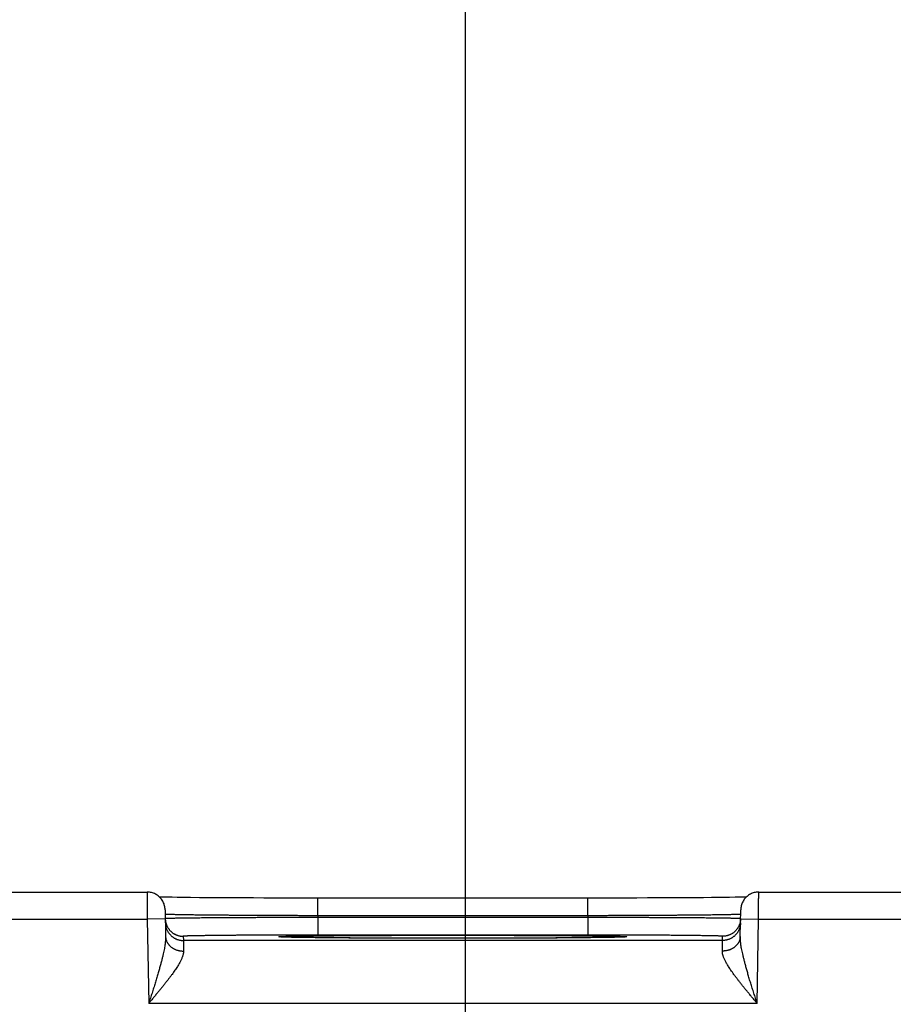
# Model space of a CAD drawing. Header units: inches. Extents: x 0 to 34, y 0 to 22.
# Tile 103 of 152: x 16.8 to 17.8, y 17.5 to 18.6. Entities that reach past the tile are written whole.
import ezdxf

# ---------------------------------------------------------------- set-up
doc = ezdxf.new("R2010")
doc.units = ezdxf.units.IN
doc.header["$LTSCALE"] = 1.87
doc.header["$MEASUREMENT"] = 0
doc.layers.get('0').update_dxf_attribs({"linetype": 'CONTINUOUS'})
doc.layers.add('DIMENSIONS', color=7, linetype='CONTINUOUS')
doc.styles.get("Standard").update_dxf_attribs({"font": 'txt', "width": 0.8})
doc.dimstyles.new('DIMSTYLE_1', dxfattribs={"dimtxt": 0.125, "dimasz": 0.18, "dimexe": 0.18, "dimexo": 0.0625, "dimgap": 0.09, "dimtad": 0, "dimtih": 1, "dimtoh": 1, "dimdec": 3, "dimzin": 4, "dimdsep": 46, "dimtxsty": 'STANDARD', "dimblk": '_FILLED', "dimblk1": '_FILLED', "dimblk2": '_FILLED', "dimcen": 0.09, "dimadec": 0, "dimazin": 0, "dimtp": 0.01, "dimtm": 0.01, "dimtfac": 1, "dimtdec": 3, "dimtofl": 0, "dimtmove": 0, "dimatfit": 3, "dimldrblk": '_FILLED', "dimfxl": 1, "dimtolj": 1, "dimtzin": 4, "dimarcsym": 0})

# ---------------------------------------------------------------- blocks, each defined once
blk = doc.blocks.new('_FILLED')
at = {"color": 0, "linetype": 'BYBLOCK'}
blk.add_solid([(0, 0), (-1, 0.1736), (-1, -0.1736)], dxfattribs=at)
blk = doc.blocks.new('*D17')
at = {"layer": 'DIMENSIONS', "color": 2, "linetype": 'CONTINUOUS'}
for p, q in [((17.2788, 16.3485), (17.2788, 19.2191)), ((23.7788, 16.3485), (23.7788, 19.2191)), ((17.2788, 19.0941), (19.5834, 19.0941)), ((23.7788, 19.0941), (21.0334, 19.0941))]:
    blk.add_line(p, q, dxfattribs=at)
at = {"layer": 'DIMENSIONS', "color": 2, "linetype": 'CONTINUOUS', "xscale": 0.18, "yscale": 0.18, "zscale": 0.18, "rotation": 180}
blk.add_blockref('_FILLED', (17.2788, 19.0941), dxfattribs=at)
at = {"layer": 'DIMENSIONS', "color": 2, "linetype": 'CONTINUOUS', "xscale": 0.18, "yscale": 0.18, "zscale": 0.18}
blk.add_blockref('_FILLED', (23.7788, 19.0941), dxfattribs=at)
at = {"layer": 'DIMENSIONS', "color": 2, "linetype": 'CONTINUOUS', "width": 0.8}
for s, p in [('6.500', (19.6459, 19.0316)), ('[', (20.2709, 19.0316)), ('165.1', (20.3709, 19.0316)), (']', (20.8709, 19.0316))]:
    blk.add_text(s, height=0.125, dxfattribs=at).set_placement(p)

msp = doc.modelspace()

# ---------------------------------------------------------------- linework, layer by layer
at = {"color": 7, "linetype": 'CONTINUOUS'}
for p, q in [((16.7455, 17.5941), (16.9243, 17.5941)), ((17.6053, 17.5941), (17.8543, 17.5941)), ((16.9475, 17.5883), (16.9425, 17.5884)), ((16.9521, 17.5883), (16.9475, 17.5883)), ((16.9576, 17.5882), (16.9521, 17.5883)), ((16.9644, 17.5881), (16.9576, 17.5882)), ((16.9726, 17.588), (16.9644, 17.5881)), ((16.9827, 17.5879), (16.9726, 17.588)), ((16.9908, 17.5879), (16.9827, 17.5879)), ((17, 17.5878), (16.9908, 17.5879)), ((17.01, 17.5877), (17, 17.5878)), ((17.0205, 17.5877), (17.01, 17.5877)), ((17.0314, 17.5876), (17.0205, 17.5877)), ((17.0426, 17.5876), (17.0314, 17.5876)), ((17.0542, 17.5875), (17.0426, 17.5876)), ((17.066, 17.5875), (17.0542, 17.5875)), ((17.0779, 17.5875), (17.066, 17.5875)), ((17.0901, 17.5875), (17.0779, 17.5875)), ((17.1023, 17.5875), (17.0901, 17.5875)), ((17.1144, 17.5875), (17.1023, 17.5875)), ((17.1144, 17.5678), (17.1144, 17.5875)), ((17.4211, 17.5875), (17.1144, 17.5875)), ((17.4152, 17.5678), (17.4152, 17.5875)), ((17.4334, 17.5875), (17.4211, 17.5875)), ((17.4456, 17.5875), (17.4334, 17.5875)), ((17.4577, 17.5875), (17.4456, 17.5875)), ((17.4696, 17.5875), (17.4577, 17.5875)), ((17.4814, 17.5876), (17.4696, 17.5875)), ((17.4972, 17.5876), (17.4814, 17.5876)), ((17.51, 17.5877), (17.4972, 17.5876)), ((17.5208, 17.5877), (17.51, 17.5877)), ((17.5331, 17.5878), (17.5208, 17.5877)), ((17.5437, 17.5879), (17.5331, 17.5878)), ((17.5527, 17.588), (17.5437, 17.5879)), ((17.5604, 17.588), (17.5527, 17.588)), ((17.5671, 17.5881), (17.5604, 17.588)), ((17.5729, 17.5882), (17.5671, 17.5881)), ((17.5791, 17.5883), (17.5729, 17.5882)), ((17.584, 17.5884), (17.5791, 17.5883)), ((17.588, 17.5884), (17.584, 17.5884)), ((17.5914, 17.5885), (17.588, 17.5884)), ((16.9443, 17.5745), (16.9448, 17.5447)), ((17.1144, 17.5678), (17.1144, 17.5659)), ((17.4152, 17.5678), (17.1144, 17.5678)), ((17.4152, 17.5678), (17.4152, 17.5659)), ((17.5848, 17.5447), (17.5853, 17.5745)), ((16.7548, 17.5641), (16.9245, 17.5641)), ((16.9445, 17.5645), (16.9245, 17.5641)), ((16.9245, 17.5641), (16.9261, 17.4702)), ((17.1144, 17.5659), (17.1144, 17.5462)), ((17.4152, 17.5659), (17.1144, 17.5659)), ((17.4152, 17.5659), (17.4152, 17.5462)), ((17.5851, 17.5645), (17.6051, 17.5641)), ((17.6035, 17.4702), (17.6051, 17.5641)), ((17.6051, 17.5641), (17.8545, 17.5641)), ((17.4152, 17.5462), (17.1144, 17.5462)), ((16.9645, 17.5449), (16.9646, 17.5402)), ((17.565, 17.5402), (16.9646, 17.5402)), ((17.0734, 17.5442), (17.0733, 17.5442)), ((17.0737, 17.5441), (17.0735, 17.5441)), ((17.0739, 17.5441), (17.0737, 17.5441)), ((17.0742, 17.5441), (17.0739, 17.5441)), ((17.0745, 17.5441), (17.0742, 17.5441)), ((17.0752, 17.5441), (17.0745, 17.5441)), ((17.076, 17.544), (17.0752, 17.5441)), ((17.0769, 17.544), (17.076, 17.544)), ((17.0785, 17.5439), (17.0769, 17.544)), ((17.0805, 17.5439), (17.0785, 17.5439)), ((17.0831, 17.5438), (17.0805, 17.5439)), ((17.0862, 17.5437), (17.0831, 17.5438)), ((17.0901, 17.5437), (17.0862, 17.5437)), ((17.0949, 17.5436), (17.0901, 17.5437)), ((17.1009, 17.5435), (17.0949, 17.5436)), ((17.1063, 17.5434), (17.1009, 17.5435)), ((17.1126, 17.5433), (17.1063, 17.5434)), ((17.12, 17.5433), (17.1126, 17.5433)), ((17.1288, 17.5432), (17.12, 17.5433)), ((17.1399, 17.5431), (17.1288, 17.5432)), ((17.1488, 17.543), (17.1399, 17.5431)), ((17.1589, 17.543), (17.1488, 17.543)), ((17.1696, 17.5429), (17.1589, 17.543)), ((17.1806, 17.5429), (17.1696, 17.5429)), ((17.192, 17.5428), (17.1806, 17.5429)), ((17.2037, 17.5428), (17.192, 17.5428)), ((17.2157, 17.5427), (17.2037, 17.5428)), ((17.2278, 17.5427), (17.2157, 17.5427)), ((17.2402, 17.5427), (17.2278, 17.5427)), ((17.2526, 17.5427), (17.2402, 17.5427)), ((17.2648, 17.5427), (17.2526, 17.5427)), ((17.2771, 17.5427), (17.2648, 17.5427)), ((17.2895, 17.5427), (17.2771, 17.5427)), ((17.3018, 17.5427), (17.2895, 17.5427)), ((17.314, 17.5427), (17.3018, 17.5427)), ((17.326, 17.5428), (17.314, 17.5427)), ((17.3377, 17.5428), (17.326, 17.5428)), ((17.3491, 17.5429), (17.3377, 17.5428)), ((17.3601, 17.5429), (17.3491, 17.5429)), ((17.3709, 17.543), (17.3601, 17.5429)), ((17.3808, 17.543), (17.3709, 17.543)), ((17.3892, 17.5431), (17.3808, 17.543)), ((17.3994, 17.5432), (17.3892, 17.5431)), ((17.4078, 17.5432), (17.3994, 17.5432)), ((17.4149, 17.5433), (17.4078, 17.5432)), ((17.421, 17.5434), (17.4149, 17.5433)), ((17.428, 17.5435), (17.421, 17.5434)), ((17.4337, 17.5436), (17.428, 17.5435)), ((17.4384, 17.5436), (17.4337, 17.5436)), ((17.4422, 17.5437), (17.4384, 17.5436)), ((17.4453, 17.5438), (17.4422, 17.5437)), ((17.4484, 17.5438), (17.4453, 17.5438)), ((17.4506, 17.5439), (17.4484, 17.5438)), ((17.4523, 17.544), (17.4506, 17.5439)), ((17.4534, 17.544), (17.4523, 17.544)), ((17.4544, 17.544), (17.4534, 17.544)), ((17.4549, 17.5441), (17.4544, 17.544)), ((17.4554, 17.5441), (17.4549, 17.5441)), ((17.4557, 17.5441), (17.4554, 17.5441)), ((17.4559, 17.5441), (17.4557, 17.5441)), ((17.4561, 17.5441), (17.4559, 17.5441)), ((17.4562, 17.5442), (17.4561, 17.5441)), ((17.4563, 17.5442), (17.4562, 17.5442)), ((17.4563, 17.5442), (17.4563, 17.5442)), ((17.4563, 17.5442), (17.4563, 17.5442)), ((17.565, 17.5402), (17.5651, 17.5449)), ((17.6035, 17.4702), (16.9261, 17.4702))]:
    msp.add_line(p, q, dxfattribs=at)
for points in [[(16.9443, 17.5745), (16.9443, 17.5756), (16.9441, 17.5767), (16.944, 17.5779), (16.9437, 17.579), (16.9434, 17.58), (16.9431, 17.5811), (16.9426, 17.5822), (16.9422, 17.5832), (16.9416, 17.5842), (16.941, 17.5851), (16.9404, 17.5861), (16.9397, 17.5869), (16.9389, 17.5878), (16.9381, 17.5886), (16.9373, 17.5894), (16.9364, 17.5901), (16.9355, 17.5907), (16.9345, 17.5913), (16.9336, 17.5919), (16.9325, 17.5924), (16.9315, 17.5928), (16.9304, 17.5932), (16.9293, 17.5935), (16.9282, 17.5937), (16.9271, 17.5939), (16.926, 17.5941), (16.9249, 17.5941), (16.9243, 17.5941)], [(17.6053, 17.5941), (17.6047, 17.5941), (17.6036, 17.5941), (17.6025, 17.5939), (17.6014, 17.5937), (17.6003, 17.5935), (17.5992, 17.5932), (17.5981, 17.5928), (17.5971, 17.5924), (17.596, 17.5919), (17.5951, 17.5913), (17.5941, 17.5907), (17.5932, 17.5901), (17.5923, 17.5894), (17.5915, 17.5886), (17.5907, 17.5878), (17.5899, 17.5869), (17.5892, 17.5861), (17.5886, 17.5851), (17.588, 17.5842), (17.5875, 17.5832), (17.587, 17.5822), (17.5865, 17.5811), (17.5862, 17.58), (17.5859, 17.579), (17.5856, 17.5779), (17.5855, 17.5767), (17.5853, 17.5756), (17.5853, 17.5745)], [(16.9425, 17.5884), (16.9385, 17.5885), (16.9382, 17.5885)], [(17.0735, 17.5441), (17.0734, 17.5442), (17.0734, 17.5442)]]:
    msp.add_lwpolyline(points, dxfattribs=at)
for points, knots in [([(16.9243, 17.5941), (16.9243, 17.5941), (16.9243, 17.594), (16.9243, 17.594), (16.9243, 17.5938), (16.9243, 17.5935), (16.9243, 17.5932), (16.9243, 17.5928), (16.9243, 17.5923), (16.9243, 17.5918), (16.9243, 17.5911), (16.9243, 17.5904), (16.9243, 17.5897), (16.9243, 17.5888), (16.9244, 17.5879), (16.9244, 17.587), (16.9244, 17.586), (16.9244, 17.5849), (16.9244, 17.5837), (16.9244, 17.5826), (16.9244, 17.5813), (16.9244, 17.5801), (16.9244, 17.5788), (16.9244, 17.5774), (16.9244, 17.576), (16.9244, 17.5746), (16.9244, 17.5732), (16.9244, 17.5717), (16.9245, 17.5702), (16.9245, 17.5687), (16.9245, 17.5672), (16.9245, 17.5657), (16.9245, 17.5646), (16.9245, 17.5641)], [0, 0, 0, 0, 0.000596, 0.004046, 0.010085, 0.018694, 0.02985, 0.043523, 0.05968, 0.078279, 0.099265, 0.122574, 0.148147, 0.175924, 0.205847, 0.237856, 0.271866, 0.307766, 0.34546, 0.384861, 0.425873, 0.468372, 0.512234, 0.557357, 0.603638, 0.650944, 0.699127, 0.748063, 0.797647, 0.847763, 0.898282, 0.949072, 1, 1, 1, 1]), ([(17.6051, 17.5641), (17.6051, 17.5646), (17.6051, 17.5657), (17.6051, 17.5672), (17.6051, 17.5687), (17.6052, 17.5702), (17.6052, 17.5717), (17.6052, 17.5732), (17.6052, 17.5746), (17.6052, 17.576), (17.6052, 17.5774), (17.6052, 17.5788), (17.6052, 17.5801), (17.6052, 17.5813), (17.6052, 17.5826), (17.6052, 17.5837), (17.6052, 17.5849), (17.6052, 17.586), (17.6052, 17.587), (17.6053, 17.5879), (17.6053, 17.5888), (17.6053, 17.5897), (17.6053, 17.5904), (17.6053, 17.5911), (17.6053, 17.5918), (17.6053, 17.5923), (17.6053, 17.5928), (17.6053, 17.5932), (17.6053, 17.5935), (17.6053, 17.5938), (17.6053, 17.594), (17.6053, 17.594), (17.6053, 17.5941), (17.6053, 17.5941)], [0, 0, 0, 0, 0.050928, 0.101718, 0.152237, 0.202353, 0.251937, 0.300873, 0.349056, 0.396362, 0.442643, 0.487766, 0.531628, 0.574127, 0.615139, 0.65454, 0.692234, 0.728134, 0.762144, 0.794153, 0.824076, 0.851853, 0.877426, 0.900735, 0.921721, 0.94032, 0.956477, 0.97015, 0.981306, 0.989915, 0.995954, 0.999404, 1, 1, 1, 1]), ([(17.1144, 17.5678), (17.1125, 17.5678), (17.1087, 17.5678), (17.103, 17.5678), (17.0974, 17.5678), (17.0917, 17.5679), (17.0861, 17.5679), (17.0805, 17.5679), (17.075, 17.5679), (17.0695, 17.5679), (17.064, 17.568), (17.0586, 17.568), (17.0533, 17.568), (17.048, 17.568), (17.0429, 17.5681), (17.0377, 17.5681), (17.0327, 17.5681), (17.0278, 17.5682), (17.023, 17.5682), (17.0182, 17.5682), (17.0136, 17.5683), (17.0091, 17.5683), (17.0047, 17.5683), (17.0004, 17.5684), (16.9963, 17.5684), (16.9923, 17.5685), (16.9884, 17.5685), (16.9846, 17.5685), (16.981, 17.5686), (16.9776, 17.5686), (16.9743, 17.5687), (16.9712, 17.5687), (16.9682, 17.5687), (16.9654, 17.5688), (16.9627, 17.5688), (16.9603, 17.5689), (16.958, 17.5689), (16.9558, 17.569), (16.9539, 17.569), (16.9521, 17.5691), (16.9505, 17.5691), (16.9491, 17.5691), (16.9479, 17.5692), (16.9468, 17.5692), (16.946, 17.5693), (16.9453, 17.5693), (16.9448, 17.5694), (16.9446, 17.5694), (16.9445, 17.5694)], [0, 0, 0, 0, 0.033448, 0.066855, 0.100186, 0.133402, 0.16647, 0.199352, 0.23201, 0.264406, 0.296509, 0.328281, 0.359683, 0.390676, 0.421228, 0.451309, 0.480889, 0.50993, 0.538397, 0.566261, 0.593493, 0.620063, 0.645941, 0.671096, 0.695501, 0.719129, 0.741955, 0.763956, 0.785107, 0.805384, 0.824761, 0.843218, 0.860735, 0.877294, 0.892875, 0.907457, 0.921027, 0.933571, 0.945075, 0.955524, 0.964906, 0.97321, 0.980428, 0.986552, 0.991574, 0.995491, 0.998299, 1, 1, 1, 1]), ([(17.5851, 17.5694), (17.585, 17.5694), (17.5848, 17.5694), (17.5843, 17.5693), (17.5836, 17.5693), (17.5828, 17.5692), (17.5817, 17.5692), (17.5805, 17.5691), (17.5791, 17.5691), (17.5775, 17.5691), (17.5757, 17.569), (17.5738, 17.569), (17.5716, 17.5689), (17.5693, 17.5689), (17.5669, 17.5688), (17.5642, 17.5688), (17.5614, 17.5687), (17.5584, 17.5687), (17.5553, 17.5687), (17.552, 17.5686), (17.5486, 17.5686), (17.545, 17.5685), (17.5412, 17.5685), (17.5374, 17.5685), (17.5333, 17.5684), (17.5292, 17.5684), (17.5249, 17.5683), (17.5205, 17.5683), (17.516, 17.5683), (17.5114, 17.5682), (17.5067, 17.5682), (17.5018, 17.5682), (17.4969, 17.5681), (17.4919, 17.5681), (17.4868, 17.5681), (17.4816, 17.568), (17.4763, 17.568), (17.471, 17.568), (17.4656, 17.568), (17.4601, 17.5679), (17.4546, 17.5679), (17.4491, 17.5679), (17.4435, 17.5679), (17.4379, 17.5679), (17.4322, 17.5678), (17.4266, 17.5678), (17.4209, 17.5678), (17.4171, 17.5678), (17.4152, 17.5678)], [0, 0, 0, 0, 0.001701, 0.004509, 0.008425, 0.013447, 0.01957, 0.026787, 0.03509, 0.044471, 0.054919, 0.066421, 0.078963, 0.092531, 0.107111, 0.122689, 0.139245, 0.156759, 0.175213, 0.194586, 0.214859, 0.236007, 0.258006, 0.280831, 0.304458, 0.328861, 0.354015, 0.379894, 0.406466, 0.433701, 0.461567, 0.490037, 0.51908, 0.548662, 0.578746, 0.609301, 0.640297, 0.671702, 0.703476, 0.735581, 0.76798, 0.80064, 0.833524, 0.866594, 0.899813, 0.933145, 0.966553, 1, 1, 1, 1]), ([(16.9445, 17.5645), (16.9445, 17.5641), (16.9445, 17.5634), (16.9446, 17.5624), (16.9448, 17.5613), (16.945, 17.5602), (16.9453, 17.5591), (16.9457, 17.5581), (16.9461, 17.557), (16.9466, 17.556), (16.9471, 17.555), (16.9477, 17.5541), (16.9483, 17.5532), (16.949, 17.5523), (16.9497, 17.5514), (16.9505, 17.5506), (16.9513, 17.5499), (16.9521, 17.5492), (16.953, 17.5485), (16.9539, 17.5479), (16.9549, 17.5474), (16.9559, 17.5468), (16.9569, 17.5464), (16.9579, 17.546), (16.959, 17.5457), (16.9601, 17.5454), (16.9612, 17.5452), (16.9623, 17.545), (16.9634, 17.5449), (16.9641, 17.5449), (16.9645, 17.5449)], [0, 0, 0, 0, 0.033068, 0.068879, 0.104691, 0.140503, 0.176314, 0.212126, 0.247938, 0.28375, 0.319562, 0.355374, 0.391186, 0.426998, 0.46281, 0.498622, 0.534434, 0.570247, 0.606059, 0.641872, 0.677684, 0.713497, 0.74931, 0.785123, 0.820935, 0.856748, 0.892561, 0.928374, 0.964187, 1, 1, 1, 1]), ([(17.1144, 17.5659), (17.1125, 17.5659), (17.1088, 17.5659), (17.1031, 17.5659), (17.0974, 17.5658), (17.0918, 17.5658), (17.0862, 17.5658), (17.0806, 17.5658), (17.075, 17.5658), (17.0695, 17.5658), (17.0641, 17.5657), (17.0587, 17.5657), (17.0534, 17.5657), (17.0481, 17.5657), (17.0429, 17.5656), (17.0378, 17.5656), (17.0328, 17.5656), (17.0278, 17.5656), (17.023, 17.5655), (17.0183, 17.5655), (17.0137, 17.5655), (17.0091, 17.5655), (17.0047, 17.5654), (17.0005, 17.5654), (16.9963, 17.5654), (16.9923, 17.5653), (16.9884, 17.5653), (16.9847, 17.5653), (16.9811, 17.5652), (16.9777, 17.5652), (16.9744, 17.5652), (16.9712, 17.5651), (16.9683, 17.5651), (16.9655, 17.5651), (16.9628, 17.565), (16.9603, 17.565), (16.958, 17.565), (16.9559, 17.5649), (16.954, 17.5649), (16.9522, 17.5649), (16.9506, 17.5648), (16.9492, 17.5648), (16.948, 17.5648), (16.9469, 17.5647), (16.9461, 17.5647), (16.9454, 17.5647), (16.9449, 17.5647), (16.9447, 17.5646), (16.9446, 17.5646)], [0, 0, 0, 0, 0.033464, 0.066881, 0.100215, 0.13343, 0.166493, 0.19937, 0.232025, 0.264422, 0.296525, 0.328297, 0.359704, 0.390708, 0.42127, 0.451353, 0.480929, 0.509968, 0.538439, 0.566308, 0.593543, 0.620112, 0.645989, 0.671145, 0.695554, 0.719188, 0.74202, 0.764025, 0.785176, 0.805451, 0.824829, 0.843289, 0.860808, 0.877365, 0.892942, 0.907525, 0.921097, 0.933643, 0.945145, 0.955591, 0.964969, 0.973268, 0.980479, 0.986595, 0.991609, 0.995517, 0.998314, 1, 1, 1, 1]), ([(16.9446, 17.5599), (16.9446, 17.5595), (16.9446, 17.5588), (16.9447, 17.5577), (16.9449, 17.5566), (16.9451, 17.5555), (16.9454, 17.5544), (16.9458, 17.5534), (16.9462, 17.5523), (16.9466, 17.5513), (16.9472, 17.5504), (16.9477, 17.5494), (16.9484, 17.5485), (16.949, 17.5476), (16.9498, 17.5468), (16.9505, 17.546), (16.9514, 17.5452), (16.9522, 17.5445), (16.9531, 17.5438), (16.954, 17.5432), (16.955, 17.5427), (16.956, 17.5422), (16.957, 17.5417), (16.958, 17.5413), (16.9591, 17.541), (16.9602, 17.5407), (16.9612, 17.5405), (16.9623, 17.5404), (16.9635, 17.5403), (16.9642, 17.5402), (16.9646, 17.5402)], [0, 0, 0, 0, 0.035714, 0.071427, 0.107141, 0.142855, 0.178568, 0.214282, 0.249996, 0.28571, 0.321424, 0.357138, 0.392852, 0.428566, 0.46428, 0.499994, 0.535708, 0.571423, 0.607137, 0.642852, 0.678566, 0.714281, 0.749996, 0.785711, 0.821425, 0.85714, 0.892855, 0.92857, 0.964285, 1, 1, 1, 1]), ([(17.585, 17.5646), (17.5849, 17.5646), (17.5847, 17.5647), (17.5842, 17.5647), (17.5835, 17.5647), (17.5827, 17.5647), (17.5817, 17.5648), (17.5804, 17.5648), (17.579, 17.5648), (17.5774, 17.5649), (17.5757, 17.5649), (17.5737, 17.5649), (17.5716, 17.565), (17.5693, 17.565), (17.5668, 17.565), (17.5641, 17.5651), (17.5613, 17.5651), (17.5584, 17.5651), (17.5552, 17.5652), (17.5519, 17.5652), (17.5485, 17.5652), (17.5449, 17.5653), (17.5412, 17.5653), (17.5373, 17.5653), (17.5333, 17.5654), (17.5291, 17.5654), (17.5249, 17.5654), (17.5205, 17.5655), (17.516, 17.5655), (17.5113, 17.5655), (17.5066, 17.5655), (17.5018, 17.5656), (17.4968, 17.5656), (17.4918, 17.5656), (17.4867, 17.5656), (17.4815, 17.5657), (17.4763, 17.5657), (17.4709, 17.5657), (17.4655, 17.5657), (17.4601, 17.5658), (17.4546, 17.5658), (17.449, 17.5658), (17.4434, 17.5658), (17.4378, 17.5658), (17.4322, 17.5658), (17.4265, 17.5659), (17.4209, 17.5659), (17.4171, 17.5659), (17.4152, 17.5659)], [0, 0, 0, 0, 0.001686, 0.004483, 0.00839, 0.013404, 0.019519, 0.02673, 0.035028, 0.044404, 0.054849, 0.066349, 0.078893, 0.092464, 0.107044, 0.122619, 0.139173, 0.156689, 0.175146, 0.194521, 0.214793, 0.23594, 0.25794, 0.280769, 0.304401, 0.328811, 0.35397, 0.379849, 0.40642, 0.433656, 0.461527, 0.490001, 0.519042, 0.54862, 0.578706, 0.60927, 0.640276, 0.671685, 0.70346, 0.735565, 0.767965, 0.800622, 0.833501, 0.866566, 0.899784, 0.93312, 0.966537, 1, 1, 1, 1]), ([(17.585, 17.5599), (17.585, 17.5595), (17.585, 17.5588), (17.5849, 17.5577), (17.5847, 17.5566), (17.5845, 17.5555), (17.5842, 17.5544), (17.5838, 17.5534), (17.5834, 17.5523), (17.583, 17.5513), (17.5824, 17.5504), (17.5819, 17.5494), (17.5812, 17.5485), (17.5806, 17.5476), (17.5798, 17.5468), (17.5791, 17.546), (17.5783, 17.5452), (17.5774, 17.5445), (17.5765, 17.5438), (17.5756, 17.5432), (17.5746, 17.5427), (17.5736, 17.5422), (17.5726, 17.5417), (17.5716, 17.5413), (17.5705, 17.541), (17.5694, 17.5407), (17.5684, 17.5405), (17.5673, 17.5404), (17.5662, 17.5403), (17.5654, 17.5402), (17.565, 17.5402)], [0, 0, 0, 0, 0.035714, 0.071427, 0.107141, 0.142855, 0.178568, 0.214282, 0.249996, 0.28571, 0.321424, 0.357138, 0.392852, 0.428566, 0.46428, 0.499994, 0.535708, 0.571423, 0.607137, 0.642852, 0.678566, 0.714281, 0.749996, 0.785711, 0.821425, 0.85714, 0.892855, 0.92857, 0.964285, 1, 1, 1, 1]), ([(17.5851, 17.5645), (17.5851, 17.5641), (17.5851, 17.5634), (17.585, 17.5624), (17.5848, 17.5613), (17.5846, 17.5602), (17.5843, 17.5591), (17.5839, 17.5581), (17.5835, 17.557), (17.583, 17.556), (17.5825, 17.555), (17.5819, 17.5541), (17.5813, 17.5532), (17.5806, 17.5523), (17.5799, 17.5514), (17.5791, 17.5506), (17.5783, 17.5499), (17.5775, 17.5492), (17.5766, 17.5485), (17.5757, 17.5479), (17.5747, 17.5474), (17.5737, 17.5468), (17.5727, 17.5464), (17.5717, 17.546), (17.5706, 17.5457), (17.5695, 17.5454), (17.5684, 17.5452), (17.5673, 17.545), (17.5662, 17.5449), (17.5655, 17.5449), (17.5651, 17.5449)], [0, 0, 0, 0, 0.033068, 0.068879, 0.104691, 0.140503, 0.176314, 0.212126, 0.247938, 0.28375, 0.319562, 0.355374, 0.391186, 0.426998, 0.46281, 0.498622, 0.534434, 0.570247, 0.606059, 0.641872, 0.677684, 0.713497, 0.74931, 0.785123, 0.820935, 0.856748, 0.892561, 0.928374, 0.964187, 1, 1, 1, 1]), ([(17.1144, 17.5462), (17.1127, 17.5462), (17.1093, 17.5462), (17.1042, 17.5462), (17.0991, 17.5462), (17.094, 17.5462), (17.0889, 17.5462), (17.0839, 17.5462), (17.0789, 17.5462), (17.074, 17.5462), (17.0691, 17.5462), (17.0642, 17.5462), (17.0594, 17.5461), (17.0547, 17.5461), (17.05, 17.5461), (17.0455, 17.5461), (17.041, 17.5461), (17.0365, 17.546), (17.0322, 17.546), (17.028, 17.546), (17.0239, 17.546), (17.0198, 17.5459), (17.0159, 17.5459), (17.0121, 17.5459), (17.0084, 17.5458), (17.0049, 17.5458), (17.0015, 17.5458), (16.9982, 17.5457), (16.995, 17.5457), (16.992, 17.5457), (16.9891, 17.5456), (16.9864, 17.5456), (16.9838, 17.5456), (16.9813, 17.5455), (16.9791, 17.5455), (16.9769, 17.5454), (16.975, 17.5454), (16.9732, 17.5454), (16.9716, 17.5453), (16.9701, 17.5453), (16.9688, 17.5452), (16.9677, 17.5452), (16.9667, 17.5451), (16.9659, 17.5451), (16.9653, 17.5451), (16.9649, 17.545), (16.9647, 17.545), (16.9645, 17.545), (16.9645, 17.5449)], [0, 0, 0, 0, 0.034192, 0.068329, 0.102371, 0.136281, 0.170017, 0.203545, 0.236831, 0.269845, 0.30255, 0.33491, 0.366885, 0.398434, 0.429514, 0.460087, 0.490119, 0.519578, 0.548432, 0.576647, 0.604191, 0.631032, 0.657136, 0.682475, 0.707019, 0.730741, 0.753611, 0.775602, 0.796688, 0.816845, 0.836051, 0.854285, 0.871522, 0.887742, 0.902928, 0.917067, 0.93014, 0.942129, 0.953015, 0.962787, 0.971436, 0.978954, 0.985334, 0.990566, 0.994646, 0.99757, 0.999343, 1, 1, 1, 1]), ([(17.0733, 17.5441), (17.0731, 17.5441), (17.0727, 17.5442), (17.0721, 17.5442), (17.0715, 17.5443), (17.0713, 17.5443), (17.071, 17.5444), (17.0713, 17.5445), (17.0715, 17.5445), (17.0721, 17.5446), (17.0728, 17.5446), (17.0736, 17.5447), (17.0747, 17.5447), (17.076, 17.5448), (17.0775, 17.5448), (17.0792, 17.5449), (17.081, 17.5449), (17.0831, 17.545), (17.0853, 17.545), (17.0877, 17.5451), (17.0903, 17.5451), (17.0931, 17.5452), (17.0961, 17.5452), (17.0992, 17.5453), (17.1025, 17.5453), (17.106, 17.5454), (17.1096, 17.5454), (17.1134, 17.5454), (17.1174, 17.5455), (17.1215, 17.5455), (17.1257, 17.5456), (17.1301, 17.5456), (17.1346, 17.5456), (17.1393, 17.5457), (17.1441, 17.5457), (17.149, 17.5457), (17.154, 17.5458), (17.1592, 17.5458), (17.1645, 17.5458), (17.1698, 17.5459), (17.1753, 17.5459), (17.1808, 17.5459), (17.1864, 17.5459), (17.1922, 17.5459), (17.1979, 17.546), (17.2038, 17.546), (17.2097, 17.546), (17.2157, 17.546), (17.2217, 17.546), (17.2278, 17.546), (17.2339, 17.5461), (17.2401, 17.5461), (17.2462, 17.5461), (17.2524, 17.5461), (17.2586, 17.5461), (17.2627, 17.5461), (17.2648, 17.5461)], [0, 0, 0, 0, 0.003284, 0.006842, 0.009393, 0.010942, 0.011521, 0.0121, 0.013649, 0.016202, 0.019761, 0.024323, 0.029889, 0.036451, 0.044003, 0.052536, 0.062041, 0.07251, 0.083934, 0.096299, 0.109592, 0.123799, 0.138906, 0.154899, 0.171761, 0.189475, 0.208021, 0.227381, 0.247533, 0.26846, 0.29014, 0.312552, 0.335669, 0.359465, 0.38392, 0.409014, 0.434719, 0.461002, 0.487828, 0.515175, 0.543018, 0.57133, 0.600081, 0.629243, 0.658785, 0.688678, 0.718891, 0.749394, 0.780158, 0.811152, 0.842348, 0.87371, 0.905198, 0.93677, 0.968385, 1, 1, 1, 1]), ([(17.2648, 17.5461), (17.2669, 17.5461), (17.271, 17.5461), (17.2772, 17.5461), (17.2834, 17.5461), (17.2895, 17.5461), (17.2957, 17.5461), (17.3018, 17.546), (17.3079, 17.546), (17.3139, 17.546), (17.3199, 17.546), (17.3258, 17.546), (17.3317, 17.546), (17.3374, 17.5459), (17.3432, 17.5459), (17.3488, 17.5459), (17.3543, 17.5459), (17.3598, 17.5459), (17.3652, 17.5458), (17.3704, 17.5458), (17.3756, 17.5458), (17.3806, 17.5457), (17.3855, 17.5457), (17.3903, 17.5457), (17.395, 17.5456), (17.3995, 17.5456), (17.4039, 17.5456), (17.4081, 17.5455), (17.4122, 17.5455), (17.4162, 17.5454), (17.42, 17.5454), (17.4236, 17.5454), (17.4271, 17.5453), (17.4304, 17.5453), (17.4335, 17.5452), (17.4365, 17.5452), (17.4393, 17.5451), (17.4419, 17.5451), (17.4443, 17.545), (17.4465, 17.545), (17.4486, 17.5449), (17.4504, 17.5449), (17.4521, 17.5448), (17.4536, 17.5448), (17.4549, 17.5447), (17.456, 17.5447), (17.4569, 17.5446), (17.4575, 17.5446), (17.4581, 17.5445), (17.4583, 17.5445), (17.4586, 17.5444), (17.4583, 17.5443), (17.4581, 17.5443), (17.4575, 17.5442), (17.4569, 17.5442), (17.4565, 17.5441), (17.4563, 17.5441)], [0, 0, 0, 0, 0.03162, 0.063239, 0.094814, 0.126305, 0.157669, 0.188866, 0.219862, 0.250626, 0.281131, 0.311345, 0.341239, 0.370784, 0.39995, 0.428707, 0.457021, 0.484864, 0.512209, 0.539036, 0.56532, 0.591025, 0.616116, 0.640571, 0.66437, 0.687487, 0.709898, 0.731579, 0.752506, 0.77266, 0.792019, 0.810565, 0.828278, 0.845141, 0.861135, 0.876242, 0.890448, 0.903741, 0.916105, 0.927529, 0.937998, 0.947503, 0.956035, 0.963586, 0.970148, 0.975714, 0.980276, 0.983834, 0.986385, 0.987934, 0.988513, 0.989092, 0.990642, 0.993195, 0.996753, 1, 1, 1, 1]), ([(17.5651, 17.5449), (17.5651, 17.545), (17.565, 17.545), (17.5647, 17.545), (17.5643, 17.5451), (17.5637, 17.5451), (17.5629, 17.5451), (17.5619, 17.5452), (17.5608, 17.5452), (17.5595, 17.5453), (17.558, 17.5453), (17.5564, 17.5454), (17.5546, 17.5454), (17.5527, 17.5454), (17.5505, 17.5455), (17.5483, 17.5455), (17.5458, 17.5456), (17.5432, 17.5456), (17.5405, 17.5456), (17.5376, 17.5457), (17.5346, 17.5457), (17.5314, 17.5457), (17.5282, 17.5458), (17.5247, 17.5458), (17.5212, 17.5458), (17.5175, 17.5459), (17.5137, 17.5459), (17.5098, 17.5459), (17.5058, 17.546), (17.5016, 17.546), (17.4974, 17.546), (17.4931, 17.546), (17.4886, 17.5461), (17.4841, 17.5461), (17.4796, 17.5461), (17.4749, 17.5461), (17.4702, 17.5461), (17.4654, 17.5462), (17.4605, 17.5462), (17.4556, 17.5462), (17.4507, 17.5462), (17.4457, 17.5462), (17.4407, 17.5462), (17.4356, 17.5462), (17.4305, 17.5462), (17.4254, 17.5462), (17.4203, 17.5462), (17.4169, 17.5462), (17.4152, 17.5462)], [0, 0, 0, 0, 0.000657, 0.00243, 0.005356, 0.009435, 0.014668, 0.021048, 0.028566, 0.037215, 0.046987, 0.057874, 0.069862, 0.082936, 0.097075, 0.112262, 0.128482, 0.145719, 0.163952, 0.183158, 0.203315, 0.2244, 0.246391, 0.269261, 0.292983, 0.317528, 0.342867, 0.368972, 0.395812, 0.423357, 0.451573, 0.480428, 0.509888, 0.539919, 0.570492, 0.601572, 0.633121, 0.665097, 0.697457, 0.730163, 0.763177, 0.796463, 0.829991, 0.863728, 0.897638, 0.931681, 0.965815, 1, 1, 1, 1]), ([(16.9448, 17.5447), (16.9448, 17.5442), (16.9448, 17.5431), (16.9448, 17.5414), (16.9446, 17.5395), (16.9444, 17.5374), (16.9441, 17.5351), (16.9437, 17.5325), (16.9432, 17.5298), (16.9425, 17.5268), (16.9418, 17.5235), (16.9409, 17.5199), (16.94, 17.5161), (16.9388, 17.5119), (16.9376, 17.5075), (16.9362, 17.5028), (16.9348, 17.4978), (16.9332, 17.4926), (16.9315, 17.4872), (16.9297, 17.4816), (16.9279, 17.476), (16.9267, 17.4722), (16.9261, 17.4702)], [0, 0, 0, 0, 0.020477, 0.042958, 0.0677, 0.094959, 0.125004, 0.158104, 0.194485, 0.234375, 0.277979, 0.325484, 0.377034, 0.432689, 0.492445, 0.556168, 0.623638, 0.694494, 0.768244, 0.844202, 0.921674, 1, 1, 1, 1]), ([(16.9448, 17.5447), (16.9448, 17.5444), (16.9449, 17.5438), (16.945, 17.5429), (16.9451, 17.542), (16.9454, 17.5411), (16.9457, 17.5402), (16.946, 17.5393), (16.9464, 17.5384), (16.9469, 17.5376), (16.9474, 17.5368), (16.948, 17.536), (16.9486, 17.5352), (16.9493, 17.5345), (16.95, 17.5338), (16.9508, 17.5331), (16.9516, 17.5325), (16.9525, 17.5319), (16.9533, 17.5314), (16.9543, 17.5309), (16.9552, 17.5304), (16.9562, 17.53), (16.9572, 17.5296), (16.9583, 17.5293), (16.9593, 17.529), (16.9604, 17.5288), (16.9615, 17.5287), (16.9626, 17.5285), (16.9637, 17.5285), (16.9645, 17.5284), (16.9648, 17.5284)], [0, 0, 0, 0, 0.032392, 0.064828, 0.097353, 0.130008, 0.162834, 0.195869, 0.229147, 0.262697, 0.296548, 0.33072, 0.365232, 0.400097, 0.435322, 0.470912, 0.506865, 0.543177, 0.579837, 0.616833, 0.654147, 0.691759, 0.729644, 0.767777, 0.806128, 0.844665, 0.883356, 0.922166, 0.96106, 1, 1, 1, 1]), ([(16.9646, 17.5402), (16.9646, 17.5402), (16.9646, 17.5401), (16.9646, 17.5399), (16.9646, 17.5396), (16.9646, 17.5391), (16.9646, 17.5386), (16.9646, 17.5379), (16.9646, 17.5371), (16.9647, 17.5362), (16.9647, 17.5352), (16.9647, 17.534), (16.9647, 17.5328), (16.9648, 17.5314), (16.9648, 17.53), (16.9648, 17.529), (16.9648, 17.5284)], [0, 0, 0, 0, 0.007235, 0.024643, 0.052199, 0.08986, 0.137566, 0.195238, 0.262779, 0.34007, 0.42698, 0.523359, 0.629043, 0.74385, 0.86758, 1, 1, 1, 1]), ([(17.2648, 17.5427), (17.2627, 17.5427), (17.2586, 17.5427), (17.2524, 17.5427), (17.2462, 17.5427), (17.2401, 17.5427), (17.2339, 17.5427), (17.2278, 17.5427), (17.2217, 17.5427), (17.2157, 17.5427), (17.2097, 17.5428), (17.2038, 17.5428), (17.1979, 17.5428), (17.1922, 17.5428), (17.1864, 17.5428), (17.1808, 17.5429), (17.1753, 17.5429), (17.1698, 17.5429), (17.1644, 17.5429), (17.1592, 17.543), (17.154, 17.543), (17.149, 17.543), (17.1441, 17.5431), (17.1393, 17.5431), (17.1346, 17.5431), (17.1301, 17.5432), (17.1257, 17.5432), (17.1215, 17.5432), (17.1174, 17.5433), (17.1134, 17.5433), (17.1096, 17.5434), (17.106, 17.5434), (17.1025, 17.5435), (17.0992, 17.5435), (17.0961, 17.5436), (17.0931, 17.5436), (17.0903, 17.5436), (17.0877, 17.5437), (17.0853, 17.5437), (17.0831, 17.5438), (17.081, 17.5438), (17.0792, 17.5439), (17.0775, 17.544), (17.076, 17.544), (17.0747, 17.5441), (17.0739, 17.5441), (17.0736, 17.5441)], [0, 0, 0, 0, 0.032406, 0.064812, 0.097174, 0.129448, 0.161593, 0.193566, 0.225334, 0.256864, 0.288128, 0.319094, 0.349732, 0.380012, 0.409904, 0.439376, 0.468396, 0.496931, 0.524957, 0.552451, 0.57939, 0.605735, 0.631451, 0.656515, 0.680905, 0.704598, 0.727567, 0.749787, 0.771236, 0.791892, 0.811733, 0.83074, 0.848894, 0.866177, 0.882568, 0.898052, 0.912612, 0.926235, 0.938907, 0.950616, 0.961346, 0.971087, 0.979831, 0.98757, 0.994296, 1, 1, 1, 1]), ([(17.456, 17.5441), (17.4557, 17.5441), (17.4549, 17.5441), (17.4536, 17.544), (17.4521, 17.544), (17.4504, 17.5439), (17.4486, 17.5438), (17.4465, 17.5438), (17.4443, 17.5437), (17.4419, 17.5437), (17.4393, 17.5436), (17.4365, 17.5436), (17.4335, 17.5436), (17.4304, 17.5435), (17.4271, 17.5435), (17.4236, 17.5434), (17.42, 17.5434), (17.4162, 17.5433), (17.4122, 17.5433), (17.4081, 17.5432), (17.4039, 17.5432), (17.3995, 17.5432), (17.395, 17.5431), (17.3903, 17.5431), (17.3855, 17.5431), (17.3806, 17.543), (17.3756, 17.543), (17.3704, 17.543), (17.3652, 17.5429), (17.3598, 17.5429), (17.3543, 17.5429), (17.3488, 17.5429), (17.3432, 17.5428), (17.3374, 17.5428), (17.3317, 17.5428), (17.3258, 17.5428), (17.3199, 17.5428), (17.3139, 17.5427), (17.3079, 17.5427), (17.3018, 17.5427), (17.2957, 17.5427), (17.2895, 17.5427), (17.2834, 17.5427), (17.2772, 17.5427), (17.271, 17.5427), (17.2669, 17.5427), (17.2648, 17.5427)], [0, 0, 0, 0, 0.005704, 0.01243, 0.02017, 0.028916, 0.038658, 0.049388, 0.061097, 0.07377, 0.087395, 0.101956, 0.11744, 0.133831, 0.151114, 0.16927, 0.188278, 0.20812, 0.228775, 0.250224, 0.272445, 0.295416, 0.319108, 0.343498, 0.368563, 0.394282, 0.420629, 0.447566, 0.475061, 0.50309, 0.531627, 0.560644, 0.590112, 0.62, 0.650279, 0.680917, 0.711884, 0.743147, 0.774678, 0.806445, 0.838418, 0.870562, 0.902835, 0.935195, 0.967597, 1, 1, 1, 1]), ([(17.5848, 17.5447), (17.5848, 17.5444), (17.5847, 17.5438), (17.5846, 17.5429), (17.5845, 17.542), (17.5842, 17.5411), (17.5839, 17.5402), (17.5836, 17.5393), (17.5832, 17.5384), (17.5827, 17.5376), (17.5822, 17.5368), (17.5816, 17.536), (17.581, 17.5352), (17.5803, 17.5345), (17.5796, 17.5338), (17.5788, 17.5331), (17.578, 17.5325), (17.5772, 17.5319), (17.5763, 17.5314), (17.5753, 17.5309), (17.5744, 17.5304), (17.5734, 17.53), (17.5724, 17.5296), (17.5713, 17.5293), (17.5703, 17.529), (17.5692, 17.5288), (17.5681, 17.5287), (17.567, 17.5285), (17.5659, 17.5285), (17.5651, 17.5284), (17.5648, 17.5284)], [0, 0, 0, 0, 0.032391, 0.064827, 0.097351, 0.130006, 0.162832, 0.195867, 0.229144, 0.262694, 0.296544, 0.330717, 0.365228, 0.400093, 0.435318, 0.470908, 0.506861, 0.543173, 0.579833, 0.616829, 0.654144, 0.691755, 0.729641, 0.767774, 0.806125, 0.844663, 0.883355, 0.922165, 0.961059, 1, 1, 1, 1]), ([(17.5648, 17.5284), (17.5648, 17.529), (17.5648, 17.53), (17.5648, 17.5314), (17.5649, 17.5328), (17.5649, 17.534), (17.5649, 17.5352), (17.565, 17.5362), (17.565, 17.5371), (17.565, 17.5379), (17.565, 17.5386), (17.565, 17.5391), (17.565, 17.5396), (17.565, 17.5399), (17.565, 17.5401), (17.565, 17.5402), (17.565, 17.5402)], [0, 0, 0, 0, 0.132421, 0.256148, 0.370951, 0.476632, 0.573009, 0.659918, 0.737211, 0.804752, 0.862427, 0.910135, 0.947798, 0.975355, 0.992764, 1, 1, 1, 1]), ([(17.6035, 17.4702), (17.6029, 17.4722), (17.6017, 17.476), (17.5999, 17.4816), (17.5981, 17.4872), (17.5964, 17.4926), (17.5948, 17.4978), (17.5934, 17.5028), (17.592, 17.5075), (17.5908, 17.5119), (17.5897, 17.5161), (17.5887, 17.5199), (17.5878, 17.5235), (17.5871, 17.5268), (17.5865, 17.5298), (17.5859, 17.5325), (17.5855, 17.5351), (17.5852, 17.5374), (17.585, 17.5395), (17.5848, 17.5414), (17.5848, 17.5431), (17.5848, 17.5442), (17.5848, 17.5447)], [0, 0, 0, 0, 0.078326, 0.155799, 0.231756, 0.305506, 0.376362, 0.443833, 0.507555, 0.567311, 0.622967, 0.674516, 0.722022, 0.765626, 0.805516, 0.841897, 0.874996, 0.905041, 0.9323, 0.957042, 0.979523, 1, 1, 1, 1]), ([(16.9648, 17.5284), (16.9648, 17.5281), (16.9648, 17.5275), (16.9647, 17.5266), (16.9646, 17.5256), (16.9643, 17.5245), (16.964, 17.5233), (16.9636, 17.5221), (16.9631, 17.5208), (16.9625, 17.5194), (16.9618, 17.5179), (16.961, 17.5164), (16.9601, 17.5147), (16.959, 17.5129), (16.9579, 17.5111), (16.9566, 17.5091), (16.9552, 17.507), (16.9536, 17.5048), (16.952, 17.5024), (16.9502, 17.5), (16.9482, 17.4974), (16.9461, 17.4947), (16.9439, 17.4919), (16.9416, 17.489), (16.9392, 17.4861), (16.9367, 17.483), (16.9341, 17.4799), (16.9315, 17.4767), (16.9288, 17.4735), (16.927, 17.4713), (16.9261, 17.4702)], [0, 0, 0, 0, 0.01275, 0.026313, 0.04083, 0.056437, 0.073267, 0.091455, 0.111129, 0.132408, 0.155418, 0.180287, 0.207132, 0.236063, 0.267185, 0.300597, 0.336374, 0.374572, 0.415242, 0.458388, 0.503979, 0.551969, 0.602249, 0.654669, 0.709048, 0.765113, 0.822551, 0.881049, 0.940302, 1, 1, 1, 1]), ([(17.6035, 17.4702), (17.6026, 17.4713), (17.6008, 17.4735), (17.5981, 17.4767), (17.5955, 17.4799), (17.5929, 17.483), (17.5904, 17.4861), (17.588, 17.489), (17.5857, 17.4919), (17.5835, 17.4947), (17.5814, 17.4974), (17.5795, 17.5), (17.5776, 17.5024), (17.576, 17.5048), (17.5744, 17.507), (17.573, 17.5091), (17.5717, 17.5111), (17.5706, 17.5129), (17.5695, 17.5147), (17.5686, 17.5164), (17.5678, 17.5179), (17.5671, 17.5194), (17.5665, 17.5208), (17.566, 17.5221), (17.5656, 17.5233), (17.5653, 17.5245), (17.565, 17.5256), (17.5649, 17.5266), (17.5648, 17.5275), (17.5648, 17.5281), (17.5648, 17.5284)], [0, 0, 0, 0, 0.059698, 0.118951, 0.177449, 0.234887, 0.290951, 0.345331, 0.397751, 0.448031, 0.496021, 0.541612, 0.584758, 0.625428, 0.663626, 0.699403, 0.732815, 0.763937, 0.792867, 0.819713, 0.844582, 0.867592, 0.888871, 0.908545, 0.926733, 0.943563, 0.95917, 0.973687, 0.98725, 1, 1, 1, 1])]:
    msp.add_open_spline(points, degree=3, knots=knots, dxfattribs=at)
for points in [[(16.9445, 17.5694), (16.9445, 17.5694), (16.9444, 17.5694), (16.9444, 17.5695)], [(17.5852, 17.5695), (17.5852, 17.5694), (17.5852, 17.5694), (17.5851, 17.5694)], [(16.9446, 17.5646), (16.9445, 17.5646), (16.9445, 17.5646), (16.9445, 17.5646)], [(16.9445, 17.5646), (16.9445, 17.5645), (16.9445, 17.5645), (16.9445, 17.5645)], [(17.5851, 17.5646), (17.5851, 17.5646), (17.5851, 17.5646), (17.585, 17.5646)], [(17.5851, 17.5646), (17.5851, 17.5645), (17.5851, 17.5645), (17.5851, 17.5645)], [(17.0736, 17.5441), (17.0735, 17.5441), (17.0734, 17.5441), (17.0733, 17.5441)], [(17.4563, 17.5441), (17.4562, 17.5441), (17.4561, 17.5441), (17.456, 17.5441)]]:
    msp.add_open_spline(points, degree=3, dxfattribs=at)

# ---------------------------------------------------------------- dimensions: what is measured, and where the dimension line sits
at = {"layer": 'DIMENSIONS', "color": 2, "linetype": 'CONTINUOUS'}
dim = msp.add_linear_dim(base=(23.7788, 19.0941), p1=(17.2788, 16.3485), p2=(23.7788, 16.3485), dimstyle='DIMSTYLE_1', dxfattribs=at)
dim.commit()
dim.dimension.update_dxf_attribs({"geometry": '*D17', "text_midpoint": (20.3084, 19.0941), "dimtype": 160})

doc.saveas('drawing.dxf')
